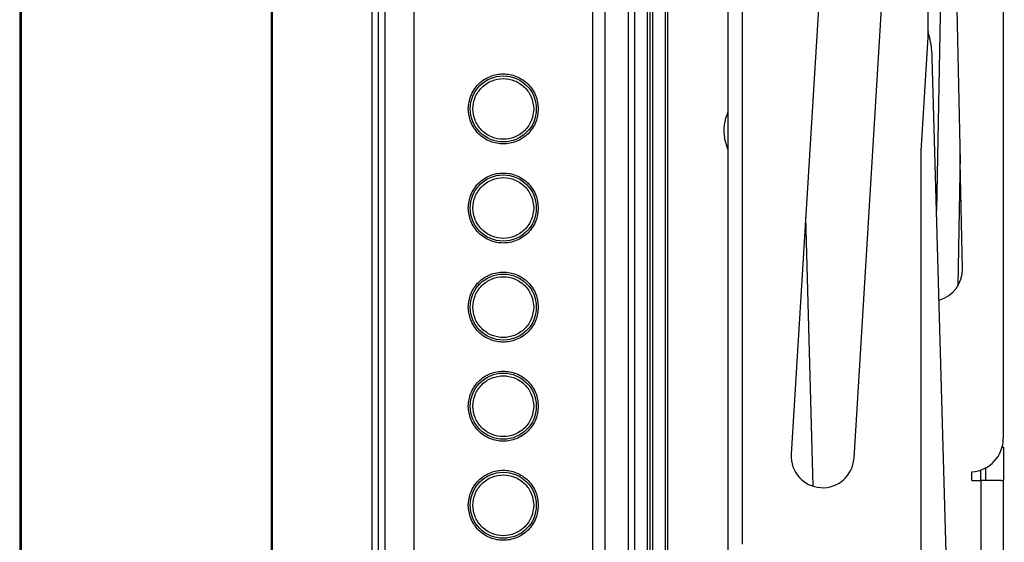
# Paper-space layout 'Sheet2' of a CAD drawing. Header units: millimetres. Extents: x 0 to 1118, y 0 to 864.
# Tile 7 of 232: x 76 to 126, y 397 to 423. Entities that reach past the tile are written whole.
import ezdxf

# ---------------------------------------------------------------- set-up
doc = ezdxf.new("R2010")
doc.units = ezdxf.units.MM

psp = doc.layouts.new('Sheet2')

# ---------------------------------------------------------------- linework, layer by layer
at = {"color": 7, "linetype": 'Continuous', "lineweight": 30}
for p, q in [((76.4581, 497.1396), (76.4581, 270.1663)), ((76.5081, 497.1396), (76.5081, 270.1663)), ((94.2247, 496.4139), (94.2247, 270.912)), ((94.5581, 270.6763), (94.5581, 496.6496)), ((76.5247, 492.1363), (76.5247, 275.1696)), ((89.1581, 276.7427), (89.1581, 490.5826)), ((89.2047, 490.5826), (89.2047, 276.7427)), ((126.0514, 456.1095), (126.087, 402.305)), ((108.1239, 440.2886), (108.1239, 314.3681)), ((108.3869, 440.4192), (108.3869, 314.7068)), ((109.0194, 440.5042), (109.0194, 314.7068)), ((112.1944, 440.5042), (112.1944, 359.9468)), ((107.4914, 330.598), (107.4914, 436.7278)), ((122.2867, 422.5424), (122.2867, 436.0553)), ((105.9914, 332.9058), (105.9914, 434.42)), ((96.3581, 389.1272), (96.3581, 431.7301)), ((105.3581, 431.7301), (105.3581, 389.1272)), ((117.2189, 431.4941), (115.3844, 401.5005)), ((118.5535, 401.3066), (120.3879, 431.3003)), ((112.9345, 396.9588), (112.9345, 427.7385)), ((122.2867, 422.8365), (122.2915, 422.8204)), ((121.952, 417.0698), (122.2867, 422.5424)), ((123.3365, 391.7048), (122.5014, 421.511)), ((121.9481, 321.9547), (121.9481, 416.9406)), ((123.9114, 416.6328), (123.7831, 409.988)), ((124.506, 400.1714), (124.5057, 400.6142)), ((124.506, 400.1714), (124.9488, 400.1717)), ((124.9488, 400.1717), (124.9967, 327.6971)), ((126.1363, 327.6978), (126.0884, 400.1916))]:
    psp.add_line(p, q, dxfattribs=at)
at = {"color": 8, "linetype": 'Continuous', "lineweight": 30}
for p, q in [((123.3334, 445.7113), (122.7171, 413.8114)), ((108.2509, 440.4625), (108.2509, 317.9664)), ((109.1464, 440.3602), (109.1464, 308.5634)), ((107.1581, 435.9847), (107.1581, 331.3412)), ((94.8914, 334.7163), (94.8914, 432.6096)), ((116.4972, 399.8877), (116.1166, 413.4727)), ((126.0293, 401.8658), (126.0873, 401.8658)), ((124.9488, 400.1717), (124.9484, 400.704))]:
    psp.add_line(p, q, dxfattribs=at)
at = {"color": 7, "linetype": 'Continuous', "lineweight": 30, "flags": 128}
for points in [[(112.1944, 416.8896), (112.1643, 416.9569), (112.0178, 417.4517)], [(126.0873, 401.8658), (126.0875, 401.5668), (126.0876, 401.2771), (126.0878, 401.006), (126.088, 400.7619), (126.0881, 400.5525), (126.0882, 400.3843), (126.0883, 400.2628), (126.0884, 400.1916)], [(125.2027, 400.191), (125.2027, 400.2622), (125.2026, 400.3838), (125.2025, 400.5519), (125.2024, 400.7613), (125.2023, 400.8161)], [(125.9904, 400.1724), (125.9132, 400.1723), (125.816, 400.1723), (125.7008, 400.1722), (125.5701, 400.1721), (125.4264, 400.172), (125.2728, 400.1719), (125.1125, 400.1718), (124.9488, 400.1717)]]:
    psp.add_lwpolyline(points, dxfattribs=at)
at = {"color": 7, "linetype": 'Continuous', "lineweight": 30}
for centre in [(100.8581, 418.9286), (100.8581, 413.9286), (100.8581, 408.9286), (100.8581, 403.9287), (100.8581, 398.9287)]:
    psp.add_circle(centre, 1.6667, dxfattribs=at)
for centre, radius, start, end in [((117.4234, 421.3687), 5.08, 1.60486, 16.60486), ((114.2078, 417.8308), 2.2225, 154.94542, 189.81982), ((124.0647, 416.9406), 2.1167, 176.5, 180), ((122.4146, 410.8336), 1.6087, 285.48128, 1.20268), ((124.3936, 402.3038), 1.6933, 273.79349, 0.03792), ((116.9689, 401.4035), 1.5875, 176.5, 356.5)]:
    psp.add_arc(centre, radius, start, end, dxfattribs=at)
for points, knots in [([(124.0229, 410.8674), (123.8607, 419.0883), (123.627, 430.9276), (123.3855, 444.3518), (123.2229, 449.8172), (123.2357, 451.6649), (123.2375, 451.9268)], [0, 0, 0, 0, 0.60065389, 0.86502349, 0.98087049, 1, 1, 1, 1]), ([(99.0914, 418.9286), (99.115, 419.1509), (99.1513, 419.4927), (99.3716, 419.9041), (99.5996, 420.1868), (99.8827, 420.4163), (100.294, 420.6297), (100.8581, 420.738), (101.4222, 420.6297), (101.8335, 420.4163), (102.1165, 420.1868), (102.3445, 419.9041), (102.5648, 419.4927), (102.6011, 419.1509), (102.6247, 418.9286)], [0, 0, 0, 0, 0.1197287, 0.1841805, 0.2500001, 0.3158197, 0.3802715, 0.5000002, 0.6197284, 0.6841802, 0.7499998, 0.8158194, 0.8802714, 1, 1, 1, 1]), ([(99.3247, 418.9286), (99.3452, 419.1215), (99.3767, 419.4182), (99.5679, 419.7753), (99.7658, 420.0206), (100.0115, 420.2198), (100.3685, 420.405), (100.8581, 420.499), (101.3477, 420.405), (101.7047, 420.2198), (101.9503, 420.0206), (102.1482, 419.7753), (102.3394, 419.4182), (102.3709, 419.1215), (102.3914, 418.9286)], [0, 0, 0, 0, 0.1197284, 0.1841805, 0.2500002, 0.3158198, 0.3802715, 0.5000003, 0.6197285, 0.6841802, 0.7499998, 0.8158195, 0.8802716, 1, 1, 1, 1]), ([(102.6247, 418.9286), (102.6011, 418.7064), (102.5648, 418.3646), (102.3445, 417.9531), (102.1165, 417.6705), (101.8335, 417.441), (101.4222, 417.2276), (100.8581, 417.1193), (100.294, 417.2276), (99.8827, 417.441), (99.5996, 417.6705), (99.3716, 417.9531), (99.1513, 418.3646), (99.115, 418.7064), (99.0914, 418.9286)], [0, 0, 0, 0, 0.1197283, 0.1841803, 0.2499999, 0.3158196, 0.3802716, 0.4999998, 0.6197285, 0.6841805, 0.7500002, 0.8158199, 0.8802717, 1, 1, 1, 1]), ([(102.3914, 418.9286), (102.3709, 418.7358), (102.3394, 418.4391), (102.1482, 418.082), (101.9503, 417.8367), (101.7047, 417.6375), (101.3477, 417.4523), (100.8581, 417.3583), (100.3685, 417.4523), (100.0115, 417.6375), (99.7658, 417.8367), (99.5679, 418.082), (99.3767, 418.4391), (99.3452, 418.7358), (99.3247, 418.9286)], [0, 0, 0, 0, 0.11972842, 0.18418057, 0.24999986, 0.31581988, 0.38027133, 0.49999975, 0.61972867, 0.68418012, 0.75000014, 0.81581943, 0.88027158, 1, 1, 1, 1]), ([(99.0914, 413.9286), (99.115, 414.1509), (99.1513, 414.4927), (99.3716, 414.9041), (99.5996, 415.1868), (99.8827, 415.4163), (100.294, 415.6297), (100.8581, 415.738), (101.4222, 415.6297), (101.8335, 415.4163), (102.1165, 415.1868), (102.3445, 414.9041), (102.5648, 414.4927), (102.6011, 414.1509), (102.6247, 413.9286)], [0, 0, 0, 0, 0.1197287, 0.1841805, 0.2500001, 0.3158197, 0.3802715, 0.5000002, 0.6197284, 0.6841802, 0.7499998, 0.8158194, 0.8802714, 1, 1, 1, 1]), ([(99.3247, 413.9286), (99.3452, 414.1215), (99.3767, 414.4182), (99.5679, 414.7753), (99.7658, 415.0206), (100.0115, 415.2198), (100.3685, 415.405), (100.8581, 415.499), (101.3477, 415.405), (101.7047, 415.2198), (101.9503, 415.0206), (102.1482, 414.7753), (102.3394, 414.4182), (102.3709, 414.1215), (102.3914, 413.9286)], [0, 0, 0, 0, 0.1197284, 0.1841805, 0.2500002, 0.3158198, 0.3802715, 0.5000003, 0.6197285, 0.6841802, 0.7499998, 0.8158195, 0.8802716, 1, 1, 1, 1]), ([(102.6247, 413.9286), (102.6011, 413.7064), (102.5648, 413.3646), (102.3445, 412.9531), (102.1165, 412.6705), (101.8335, 412.441), (101.4222, 412.2276), (100.8581, 412.1193), (100.294, 412.2276), (99.8827, 412.441), (99.5996, 412.6705), (99.3716, 412.9531), (99.1513, 413.3646), (99.115, 413.7064), (99.0914, 413.9286)], [0, 0, 0, 0, 0.1197283, 0.1841803, 0.2499999, 0.3158196, 0.3802716, 0.4999998, 0.6197285, 0.6841805, 0.7500002, 0.8158199, 0.8802717, 1, 1, 1, 1]), ([(102.3914, 413.9286), (102.3709, 413.7358), (102.3394, 413.4391), (102.1482, 413.082), (101.9503, 412.8367), (101.7047, 412.6375), (101.3477, 412.4523), (100.8581, 412.3583), (100.3685, 412.4523), (100.0115, 412.6375), (99.7658, 412.8367), (99.5679, 413.082), (99.3767, 413.4391), (99.3452, 413.7358), (99.3247, 413.9286)], [0, 0, 0, 0, 0.11972842, 0.18418057, 0.24999986, 0.31581988, 0.38027133, 0.49999975, 0.61972867, 0.68418012, 0.75000014, 0.81581943, 0.88027158, 1, 1, 1, 1]), ([(99.0914, 408.9286), (99.115, 409.1509), (99.1513, 409.4927), (99.3716, 409.9041), (99.5996, 410.1868), (99.8827, 410.4163), (100.294, 410.6297), (100.8581, 410.738), (101.4222, 410.6297), (101.8335, 410.4163), (102.1165, 410.1868), (102.3445, 409.9041), (102.5648, 409.4927), (102.6011, 409.1509), (102.6247, 408.9286)], [0, 0, 0, 0, 0.1197287, 0.1841804, 0.25, 0.3158196, 0.3802716, 0.5000002, 0.6197283, 0.6841803, 0.7499999, 0.8158195, 0.8802714, 1, 1, 1, 1]), ([(99.3247, 408.9286), (99.3452, 409.1215), (99.3767, 409.4182), (99.5679, 409.7753), (99.7658, 410.0206), (100.0115, 410.2198), (100.3685, 410.405), (100.8581, 410.499), (101.3477, 410.405), (101.7047, 410.2198), (101.9503, 410.0206), (102.1482, 409.7753), (102.3394, 409.4182), (102.3709, 409.1215), (102.3914, 408.9286)], [0, 0, 0, 0, 0.1197288, 0.1841805, 0.2500001, 0.3158198, 0.3802714, 0.5000003, 0.6197286, 0.6841802, 0.7499999, 0.8158195, 0.8802712, 1, 1, 1, 1]), ([(102.6247, 408.9286), (102.6011, 408.7064), (102.5648, 408.3646), (102.3445, 407.9531), (102.1165, 407.6705), (101.8335, 407.441), (101.4222, 407.2276), (100.8581, 407.1193), (100.294, 407.2276), (99.8827, 407.441), (99.5996, 407.6705), (99.3716, 407.9531), (99.1513, 408.3646), (99.115, 408.7064), (99.0914, 408.9286)], [0, 0, 0, 0, 0.1197283, 0.1841803, 0.2499999, 0.3158196, 0.3802716, 0.4999998, 0.6197285, 0.6841805, 0.7500002, 0.8158199, 0.8802717, 1, 1, 1, 1]), ([(102.3914, 408.9286), (102.3709, 408.7358), (102.3394, 408.4391), (102.1482, 408.082), (101.9503, 407.8367), (101.7047, 407.6375), (101.3477, 407.4523), (100.8581, 407.3583), (100.3685, 407.4523), (100.0115, 407.6375), (99.7658, 407.8367), (99.5679, 408.082), (99.3767, 408.4391), (99.3452, 408.7358), (99.3247, 408.9286)], [0, 0, 0, 0, 0.1197285, 0.1841802, 0.2499999, 0.3158196, 0.3802713, 0.4999997, 0.6197287, 0.6841804, 0.7500001, 0.8158198, 0.8802715, 1, 1, 1, 1]), ([(99.0914, 403.9287), (99.115, 404.1509), (99.1513, 404.4927), (99.3716, 404.9042), (99.5996, 405.1868), (99.8827, 405.4163), (100.294, 405.6297), (100.8581, 405.738), (101.4222, 405.6297), (101.8335, 405.4163), (102.1165, 405.1868), (102.3445, 404.9042), (102.5648, 404.4927), (102.6011, 404.1509), (102.6247, 403.9287)], [0, 0, 0, 0, 0.1197283, 0.1841801, 0.2500001, 0.3158197, 0.3802715, 0.5000002, 0.6197284, 0.6841802, 0.7499998, 0.8158198, 0.8802718, 1, 1, 1, 1]), ([(99.3247, 403.9287), (99.3452, 404.1215), (99.3767, 404.4182), (99.5679, 404.7753), (99.7658, 405.0206), (100.0115, 405.2198), (100.3685, 405.405), (100.8581, 405.499), (101.3477, 405.405), (101.7047, 405.2198), (101.9503, 405.0206), (102.1482, 404.7753), (102.3394, 404.4182), (102.3709, 404.1215), (102.3914, 403.9287)], [0, 0, 0, 0, 0.11972842, 0.18418057, 0.24999986, 0.31581988, 0.38027133, 0.50000025, 0.61972867, 0.68418012, 0.75000014, 0.81581943, 0.88027158, 1, 1, 1, 1]), ([(102.6247, 403.9287), (102.6011, 403.7064), (102.5648, 403.3646), (102.3445, 402.9532), (102.1165, 402.6705), (101.8335, 402.441), (101.4222, 402.2276), (100.8581, 402.1193), (100.294, 402.2276), (99.8827, 402.441), (99.5996, 402.6705), (99.3716, 402.9532), (99.1513, 403.3646), (99.115, 403.7064), (99.0914, 403.9287)], [0, 0, 0, 0, 0.1197284, 0.1841804, 0.2500002, 0.3158197, 0.3802716, 0.4999998, 0.6197285, 0.6841804, 0.7499999, 0.8158197, 0.8802715, 1, 1, 1, 1]), ([(102.3914, 403.9287), (102.3709, 403.7358), (102.3394, 403.4391), (102.1482, 403.082), (101.9503, 402.8367), (101.7047, 402.6375), (101.3477, 402.4523), (100.8581, 402.3583), (100.3685, 402.4523), (100.0115, 402.6375), (99.7658, 402.8367), (99.5679, 403.082), (99.3767, 403.4391), (99.3452, 403.7358), (99.3247, 403.9287)], [0, 0, 0, 0, 0.1197284, 0.1841805, 0.25, 0.3158198, 0.3802714, 0.4999997, 0.6197286, 0.6841802, 0.75, 0.8158195, 0.8802716, 1, 1, 1, 1]), ([(99.0914, 398.9287), (99.115, 399.1509), (99.1513, 399.4927), (99.3716, 399.9042), (99.5996, 400.1868), (99.8827, 400.4163), (100.294, 400.6297), (100.8581, 400.738), (101.4222, 400.6297), (101.8335, 400.4163), (102.1165, 400.1868), (102.3445, 399.9042), (102.5648, 399.4927), (102.6011, 399.1509), (102.6247, 398.9287)], [0, 0, 0, 0, 0.1197285, 0.1841803, 0.2500001, 0.3158196, 0.3802715, 0.5000002, 0.6197284, 0.6841803, 0.7499998, 0.8158196, 0.8802716, 1, 1, 1, 1]), ([(99.3247, 398.9287), (99.3452, 399.1215), (99.3767, 399.4182), (99.5679, 399.7753), (99.7658, 400.0206), (100.0115, 400.2198), (100.3685, 400.405), (100.8581, 400.499), (101.3477, 400.405), (101.7047, 400.2198), (101.9503, 400.0206), (102.1482, 399.7753), (102.3394, 399.4182), (102.3709, 399.1215), (102.3914, 398.9287)], [0, 0, 0, 0, 0.1197284, 0.1841805, 0.25, 0.3158198, 0.3802714, 0.5000003, 0.6197286, 0.6841802, 0.75, 0.8158195, 0.8802716, 1, 1, 1, 1]), ([(125.9904, 400.1724), (126.0189, 400.1732), (126.0758, 400.1748), (126.0842, 400.186), (126.0884, 400.1916)], [0, 0, 0, 0, 0.5009934, 1, 1, 1, 1]), ([(102.6247, 398.9287), (102.6011, 398.7064), (102.5648, 398.3646), (102.3445, 397.9532), (102.1165, 397.6705), (101.8335, 397.441), (101.4222, 397.2276), (100.8581, 397.1193), (100.294, 397.2276), (99.8827, 397.441), (99.5996, 397.6705), (99.3716, 397.9532), (99.1513, 398.3646), (99.115, 398.7064), (99.0914, 398.9287)], [0, 0, 0, 0, 0.1197284, 0.1841804, 0.2500002, 0.3158197, 0.3802716, 0.4999998, 0.6197285, 0.6841804, 0.7499999, 0.8158197, 0.8802715, 1, 1, 1, 1]), ([(102.3914, 398.9287), (102.3709, 398.7358), (102.3394, 398.4391), (102.1482, 398.082), (101.9503, 397.8367), (101.7047, 397.6375), (101.3477, 397.4523), (100.8581, 397.3583), (100.3685, 397.4523), (100.0115, 397.6375), (99.7658, 397.8367), (99.5679, 398.082), (99.3767, 398.4391), (99.3452, 398.7358), (99.3247, 398.9287)], [0, 0, 0, 0, 0.1197284, 0.1841806, 0.25, 0.3158199, 0.3802713, 0.4999997, 0.6197287, 0.6841801, 0.75, 0.8158194, 0.8802716, 1, 1, 1, 1])]:
    psp.add_open_spline(points, degree=3, knots=knots, dxfattribs=at)

doc.saveas('drawing.dxf')
